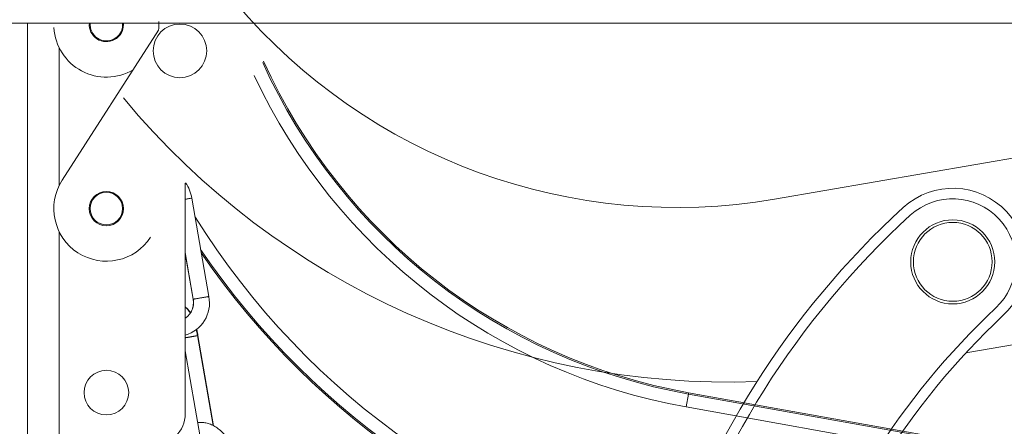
# Model space of a CAD drawing. Header units: inches. Extents: x 53216 to 117387, y -66787 to -22834.
# Tile 210 of 256: x 60807.96 to 60826.7, y -30095.31 to -30087.58. Entities that reach past the tile are written whole.
import ezdxf
from ezdxf.lldxf.tags import DXFTag

# ---------------------------------------------------------------- set-up
doc = ezdxf.new("R2010")
doc.units = ezdxf.units.IN
doc.header["$MEASUREMENT"] = 0
doc.layers.get('0').update_dxf_attribs({"lineweight": 0})
tags = doc.linetypes.add('HIDDEN2', pattern=[4.7625, 3.175, -1.5875]).pattern_tags.tags
tags[6:7] = [DXFTag(74, 4), DXFTag(75, 0), DXFTag(340, '0'), DXFTag(46, 0.0), DXFTag(50, 0.0), DXFTag(44, 0.0), DXFTag(45, 0.0)]
tags[4:5] = [DXFTag(74, 4), DXFTag(75, 0), DXFTag(340, '0'), DXFTag(46, 0.0), DXFTag(50, 0.0), DXFTag(44, 0.0), DXFTag(45, 0.0)]

msp = doc.modelspace()

# ---------------------------------------------------------------- linework, layer by layer
at = {"color": 7, "linetype": 'Continuous'}
for p, q in [((60795.49, -30087.644), (60913.89, -30087.644)), ((60808.111, -30201.723), (60808.111, -30087.644)), ((60810.605, -30087.779), (60808.77, -30090.632)), ((60808.711, -30088.109), (60808.711, -30090.737)), ((60811.111, -30090.69), (60811.111, -30095.073)), ((60811.561, -30092.845), (60811.236, -30090.973)), ((60808.711, -30091.609), (60808.711, -30095.673)), ((60811.111, -30092.006), (60811.265, -30092.896)), ((60811.111, -30092.024), (60811.262, -30092.897)), ((60811.642, -30095.299), (60811.346, -30093.589)), ((60811.653, -30095.305), (60811.355, -30093.584)), ((60811.395, -30095.515), (60811.111, -30093.879)), ((60820.69, -30094.7), (60820.646, -30094.946)), ((60820.695, -30094.674), (60820.69, -30094.7)), ((60820.69, -30094.7), (60825.799, -30095.614)), ((60820.695, -30094.674), (60825.804, -30095.588)), ((60825.755, -30095.86), (60820.646, -30094.946))]:
    msp.add_line(p, q, dxfattribs=at)
at = {"color": 7, "linetype": 'HIDDEN2'}
for p, q in [((60822.329, -30090.994), (60827.444, -30090.115)), ((60829.118, -30093.379), (60825.973, -30093.919))]:
    msp.add_line(p, q, dxfattribs=at)
for centre, radius in [((60811.011, -30088.173), 0.51), ((60825.723, -30092.186), 0.8), ((60825.723, -30092.186), 0.75)]:
    msp.add_circle(centre, radius, dxfattribs=at)
at = {"color": 7, "linetype": 'Continuous'}
for centre, radius in [((60809.611, -30091.173), 0.325), ((60809.611, -30091.173), 0.31), ((60809.611, -30094.673), 0.425)]:
    msp.add_circle(centre, radius, dxfattribs=at)
at = {"color": 7, "linetype": 'HIDDEN2'}
for centre, radius, start, end in [((60820.467, -30080.152), 11, 220.3047, 279.7425), ((60821.464, -30079.474), 15, 219.7672, 272.0364), ((60825.723, -30092.186), 1.4, 313.0938, 132.4429), ((60835.914, -30103.329), 16.5, 132.4429, 193.1013), ((60825.723, -30092.186), 1.2, 313.0938, 132.4429), ((60835.914, -30103.329), 16.3, 132.4429, 193.1013), ((60836.244, -30103.432), 14.2, 133.0938, 192.4504), ((60836.244, -30103.432), 14, 133.0938, 192.4504)]:
    msp.add_arc(centre, radius, start, end, dxfattribs=at)
at = {"color": 7, "linetype": 'Continuous'}
for centre, radius, start, end in [((60809.611, -30087.673), 1, 183.3051, 300.5715), ((60809.611, -30087.673), 0.325, 174.8437, 0), ((60809.611, -30087.673), 0.31, 174.5935, 0), ((60809.611, -30087.673), 0.31, 0, 5.4065), ((60809.611, -30087.673), 0.325, 0, 5.1563), ((60809.611, -30087.673), 1, 353.9226, 3.3051), ((60822.631, -30083.846), 11.026, 204.3669, 259.8627), ((60822.631, -30083.846), 11, 204.2777, 259.8627), ((60822.631, -30083.846), 11.276, 205.1839, 259.8627), ((60809.611, -30091.173), 1, 147.247, 327.247), ((60810.612, -30091.059), 0.63, 7.8641, 36.6096), ((60823.8, -30083.547), 14.724, 211.8767, 258.7188), ((60823.8, -30083.547), 14.974, 214.1304, 258.3412), ((60823.8, -30083.547), 15, 214.3537, 258.303), ((60810.944, -30092.972), 0.63, 285.4082, 11.6714), ((60810.511, -30095.073), 0.6, 270, 0)]:
    msp.add_arc(centre, radius, start, end, dxfattribs=at)
for points, weights in [([(60811.111, -30090.995), (60811.236, -30090.974), (60811.236, -30090.973)], [1, 0.758975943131, 1]), ([(60811.265, -30092.896), (60811.262, -30092.897), (60811.262, -30092.897)], [1, 0.995009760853, 1]), ([(60811.355, -30093.584), (60811.355, -30093.584), (60811.345, -30093.585)], [1, 0.983250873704, 1])]:
    msp.add_rational_spline(points, weights, degree=2, dxfattribs=at)
for points, weights in [([(60811.265, -30092.896), (60811.265, -30092.897), (60811.413, -30092.871), (60811.561, -30092.846), (60811.561, -30092.845)], [1, 0.707106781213, 1, 0.707106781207, 1]), ([(60811.111, -30093.63), (60811.184, -30093.618), (60811.265, -30093.604), (60811.346, -30093.589), (60811.346, -30093.589)], [1, 0.852445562, 1, 0.852445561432, 1])]:
    msp.add_rational_spline(points, weights, degree=2, knots=[0, 0, 0, 0.5, 0.5, 1, 1, 1], dxfattribs=at)
for points, knots in [([(60811.265, -30092.896), (60811.269, -30092.92), (60811.273, -30092.961), (60811.266, -30093.031), (60811.247, -30093.095), (60811.215, -30093.156), (60811.173, -30093.208), (60811.136, -30093.239), (60811.114, -30093.253), (60811.111, -30093.255)], [0, 0, 0, 0, 0.0591325, 0.1211048, 0.1832929, 0.2458114, 0.3087577, 0.3721796, 0.3838904, 0.3838904, 0.3838904, 0.3838904]), ([(60811.262, -30092.897), (60811.266, -30092.921), (60811.27, -30092.962), (60811.263, -30093.032), (60811.244, -30093.096), (60811.224, -30093.136), (60811.211, -30093.155), (60811.211, -30093.156)], [0, 0, 0, 0, 0.0589675, 0.1207762, 0.1828303, 0.2452616, 0.2460448, 0.2460448, 0.2460448, 0.2460448]), ([(60811.212, -30093.157), (60811.201, -30093.138), (60811.175, -30093.101), (60811.141, -30093.064), (60811.116, -30093.045), (60811.111, -30093.041)], [0.2654649, 0.2654649, 0.2654649, 0.2654649, 0.310578, 0.3648273, 0.3800429, 0.3800429, 0.3800429, 0.3800429]), ([(60811.208, -30093.163), (60811.197, -30093.144), (60811.172, -30093.105), (60811.139, -30093.067), (60811.116, -30093.048), (60811.111, -30093.044)], [0.2646598, 0.2646598, 0.2646598, 0.2646598, 0.3114949, 0.3667533, 0.3802915, 0.3802915, 0.3802915, 0.3802915]), ([(60811.346, -30093.589), (60811.34, -30093.556), (60811.333, -30093.521), (60811.324, -30093.483), (60811.322, -30093.473)], [0, 0, 0, 0, 0.04762128, 0.0634437, 0.0634437, 0.0634437, 0.0634437]), ([(60811.355, -30093.584), (60811.349, -30093.552), (60811.342, -30093.515), (60811.333, -30093.477), (60811.33, -30093.466)], [0, 0, 0, 0, 0.04755858, 0.06438046, 0.06438046, 0.06438046, 0.06438046]), ([(60812.257, -30096.366), (60812.249, -30096.318), (60812.232, -30096.237), (60812.197, -30096.102), (60812.155, -30095.976), (60812.105, -30095.853), (60812.048, -30095.738), (60811.985, -30095.631), (60811.916, -30095.534), (60811.842, -30095.447), (60811.762, -30095.375), (60811.679, -30095.316), (60811.594, -30095.274), (60811.508, -30095.248), (60811.425, -30095.238), (60811.372, -30095.241), (60811.348, -30095.244)], [0, 0, 0, 0, 0.0350193, 0.0713857, 0.1078492, 0.1444661, 0.1812921, 0.2183714, 0.255708, 0.2932027, 0.3305496, 0.3672087, 0.4026053, 0.4364894, 0.4690733, 0.4973076, 0.4973076, 0.4973076, 0.4973076])]:
    msp.add_open_spline(points, degree=3, knots=knots, dxfattribs=at)

doc.saveas('drawing.dxf')
